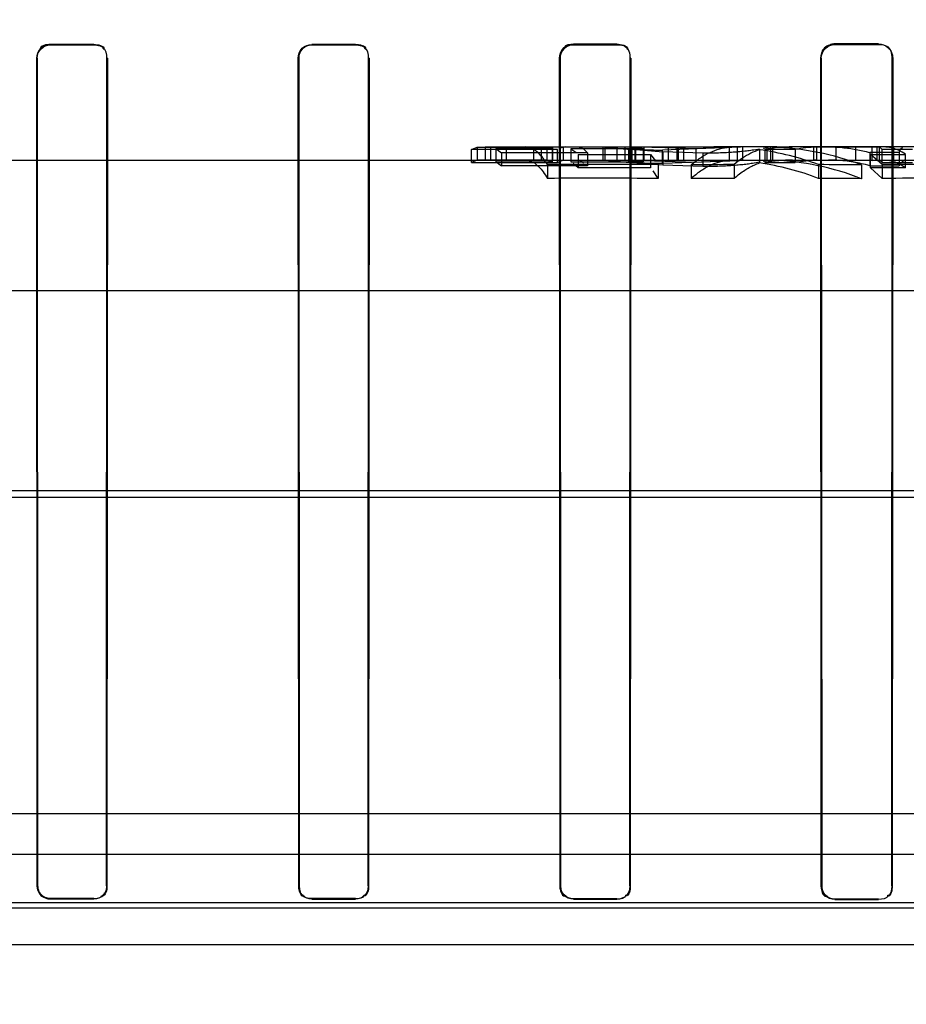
# Model space of a CAD drawing. Header units: millimetres. Extents: x 0 to 297, y 0 to 210.
# Tile 196 of 256: x 56.553 to 56.675, y 159.356 to 159.491. Entities that reach past the tile are written whole.
import ezdxf

# ---------------------------------------------------------------- set-up
doc = ezdxf.new("R2010")
doc.units = ezdxf.units.MM
doc.header["$LTSCALE"] = 16.335
doc.layers.get('0').update_dxf_attribs({"linetype": 'CONTINUOUS'})
for name, color, linetype in [('AXES_REF', 7, 'CONTINUOUS'), ('INTFCLR_1', 7, 'CONTINUOUS'), ('INTFCLR_144815', 7, 'CONTINUOUS'), ('INTFCLR_72935', 7, 'CONTINUOUS')]:
    doc.layers.add(name, color=color, linetype=linetype)

msp = doc.modelspace()

# ---------------------------------------------------------------- linework, layer by layer
at = {"color": 7, "linetype": 'Continuous'}
for radius in [5.8174969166, 5.817, 5.7797484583]:
    msp.add_circle((57.454730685, 154.8339782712), radius, dxfattribs=at)
msp.add_arc((57.454730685, 154.8339782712), 5.76, 278.2771290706, 261.7228709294, dxfattribs=at)
at = {"layer": 'AXES_REF', "color": 9, "linetype": 'Continuous'}
msp.add_circle((57.454730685, 154.8339782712), 5.3067073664, dxfattribs=at)
at = {"layer": 'INTFCLR_1', "color": 6, "linetype": 'Continuous'}
for p, q in [((56.5635629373, 159.4878869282), (56.5575629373, 159.4878857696)), ((56.5575629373, 159.4878193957), (56.5635629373, 159.4878204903)), ((56.59956293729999, 159.4879020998), (56.59356293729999, 159.4878985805)), ((56.59356293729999, 159.4878314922), (56.59956293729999, 159.4878348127)), ((56.63556293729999, 159.4879318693), (56.62956293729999, 159.4879258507)), ((56.62956293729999, 159.4878571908), (56.63556293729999, 159.4878628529)), ((56.6715629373, 159.4879774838), (56.6655629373, 159.4879687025)), ((56.6655629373, 159.4878974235), (56.6715629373, 159.487905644)), ((56.5557660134, 159.372023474), (56.5557031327, 159.486023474)), ((56.55582888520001, 159.372023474), (56.5557692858, 159.486023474)), ((56.5653583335, 159.486023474), (56.5652986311, 159.372023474)), ((56.56542461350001, 159.486023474), (56.5653616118, 159.372023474)), ((56.5917545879, 159.372023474), (56.5916910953, 159.486023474)), ((56.5918180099, 159.372023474), (56.59175789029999, 159.486023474)), ((56.6013732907, 159.486023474), (56.6013128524, 159.372023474)), ((56.6014404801, 159.486023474), (56.6013766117, 159.372023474)), ((56.6277296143, 159.372023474), (56.6276647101, 159.486023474)), ((56.6277942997, 159.372023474), (56.62773298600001, 159.486023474)), ((56.6374019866, 159.486023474), (56.6373401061, 159.372023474)), ((56.6374709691, 159.486023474), (56.6374053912, 159.372023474)), ((56.6636902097, 159.372023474), (56.6636229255, 159.486023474)), ((56.6637570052, 159.372023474), (56.6636936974, 159.486023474)), ((56.6734454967, 159.486023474), (56.67338130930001, 159.372023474)), ((56.6735173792, 159.486023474), (56.6734490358, 159.372023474)), ((56.5635629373, 159.3702880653), (56.5575629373, 159.3702891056)), ((56.59956293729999, 159.3702744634), (56.59356293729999, 159.3702776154)), ((56.5575629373, 159.3702262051), (56.5635629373, 159.3702251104)), ((56.59356293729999, 159.370214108), (56.59956293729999, 159.3702107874)), ((56.63556293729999, 159.3702478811), (56.62956293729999, 159.3702532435)), ((56.62956293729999, 159.3701884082), (56.63556293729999, 159.3701827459)), ((56.6715629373, 159.3702074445), (56.6655629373, 159.3702151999)), ((56.6655629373, 159.3701481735), (56.6715629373, 159.3701399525))]:
    msp.add_line(p, q, dxfattribs=at)
at = {"layer": 'INTFCLR_1', "color": 9, "linetype": 'Continuous'}
for p, q in [((56.5575629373, 159.4878857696), (56.5575629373, 159.4878193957)), ((56.5635629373, 159.4878204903), (56.5635629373, 159.4878869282)), ((56.59356293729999, 159.4878985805), (56.59356293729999, 159.4878314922)), ((56.59956293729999, 159.4878348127), (56.59956293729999, 159.4879020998)), ((56.62956293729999, 159.4879258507), (56.62956293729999, 159.4878571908)), ((56.63556293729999, 159.4878628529), (56.63556293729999, 159.4879318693)), ((56.6655629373, 159.4879687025), (56.6655629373, 159.4878974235)), ((56.6715629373, 159.487905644), (56.6715629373, 159.4879774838)), ((56.5557692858, 159.486023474), (56.5557031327, 159.486023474)), ((56.56542461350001, 159.486023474), (56.5653583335, 159.486023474)), ((56.59175789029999, 159.486023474), (56.5916910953, 159.486023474)), ((56.6014404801, 159.486023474), (56.6013732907, 159.486023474)), ((56.62773298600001, 159.486023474), (56.6276647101, 159.486023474)), ((56.6374709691, 159.486023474), (56.6374019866, 159.486023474)), ((56.6636936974, 159.486023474), (56.6636229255, 159.486023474)), ((56.6735173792, 159.486023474), (56.6734454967, 159.486023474)), ((56.5557660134, 159.372023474), (56.55582888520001, 159.372023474)), ((56.5652986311, 159.372023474), (56.5653616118, 159.372023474)), ((56.5917545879, 159.372023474), (56.5918180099, 159.372023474)), ((56.6013128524, 159.372023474), (56.6013766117, 159.372023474)), ((56.6277296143, 159.372023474), (56.6277942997, 159.372023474)), ((56.6373401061, 159.372023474), (56.6374053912, 159.372023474)), ((56.6636902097, 159.372023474), (56.6637570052, 159.372023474)), ((56.67338130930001, 159.372023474), (56.6734490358, 159.372023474)), ((56.5575629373, 159.3702891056), (56.5575629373, 159.3702262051)), ((56.5635629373, 159.3702251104), (56.5635629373, 159.3702880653)), ((56.59356293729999, 159.3702776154), (56.59356293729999, 159.370214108)), ((56.59956293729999, 159.3702107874), (56.59956293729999, 159.3702744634)), ((56.62956293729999, 159.3702532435), (56.62956293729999, 159.3701884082)), ((56.63556293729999, 159.3701827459), (56.63556293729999, 159.3702478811)), ((56.6655629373, 159.3702151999), (56.6655629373, 159.3701481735)), ((56.6715629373, 159.3701399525), (56.6715629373, 159.3702074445))]:
    msp.add_line(p, q, dxfattribs=at)
at = {"layer": 'INTFCLR_1', "color": 7, "linetype": 'Continuous'}
for points in [[(56.6655629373, 159.4879687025), (56.6654786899, 159.4879667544), (56.6653943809, 159.4879611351), (56.6653101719, 159.4879518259), (56.6652263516, 159.4879388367), (56.66514295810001, 159.487922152), (56.665059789, 159.4879016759), (56.6649769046, 159.4878773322), (56.6648946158, 159.4878491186), (56.6648131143, 159.4878170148)], [(56.6648411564, 159.487751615), (56.664918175, 159.4877819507), (56.6649964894, 159.4878088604), (56.6650759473, 159.4878322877), (56.66515657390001, 159.4878522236), (56.6652380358, 159.4878685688), (56.6653196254, 159.4878812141), (56.6654009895, 159.487890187), (56.6654821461, 159.4878955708), (56.6655629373, 159.4878974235)], [(56.62780948, 159.4867532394), (56.6277793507, 159.4866757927), (56.6277525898, 159.4865969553), (56.6277292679, 159.486516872), (56.62770941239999, 159.4864355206), (56.6276931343, 159.4863532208), (56.62768055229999, 159.4862706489), (56.62767165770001, 159.4861881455), (56.6276663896, 159.486105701), (56.6276647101, 159.486023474)], [(56.62773298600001, 159.486023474), (56.6277346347, 159.4861033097), (56.6277397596, 159.4861829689), (56.6277483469, 159.4862623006), (56.6277603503, 159.4863410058), (56.62777575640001, 159.4864190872), (56.62779464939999, 159.4864968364), (56.62781709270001, 159.486574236), (56.6278430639, 159.4866509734), (56.62787256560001, 159.4867268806)], [(56.5563365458, 159.3707973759), (56.5562603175, 159.3708787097), (56.556189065, 159.3709653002), (56.5561231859, 159.3710568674), (56.556062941, 159.3711533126), (56.5560088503, 159.3712540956), (56.555961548, 159.3713581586), (56.5559213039, 159.3714648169), (56.5558881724, 159.3715738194), (56.5558622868, 159.3716846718), (56.555843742, 159.3717968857), (56.5558325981, 159.3719099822), (56.55582888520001, 159.372023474)], [(56.5575629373, 159.3702891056), (56.5574639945, 159.3702919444), (56.5573691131, 159.3702999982), (56.5572785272, 159.3703126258), (56.5571933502, 159.3703289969), (56.55711273, 159.370348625), (56.55703396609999, 159.370371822), (56.5569557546, 159.3703989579), (56.5568797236, 159.3704294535), (56.5568075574, 159.3704623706), (56.5567396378, 159.3704971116), (56.55667554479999, 159.3705334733), (56.5566156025, 159.3705708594), (56.55655986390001, 159.370608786), (56.5565080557, 159.3706469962), (56.5564599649, 159.3706852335), (56.556415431, 159.3707232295), (56.5563743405, 159.3707606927), (56.5563365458, 159.3707973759)]]:
    msp.add_lwpolyline(points, dxfattribs=at)
at = {"layer": 'INTFCLR_1', "color": 6, "linetype": 'Continuous'}
for points, knots in [([(56.5557692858, 159.486023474), (56.5557687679, 159.486489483), (56.5561604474, 159.4874454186), (56.5571130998, 159.4878193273), (56.5575629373, 159.4878193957)], [0, 0, 0, 0, 0.5088288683, 1, 1, 1, 1]), ([(56.5916910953, 159.486023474), (56.5916905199, 159.4865078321), (56.5920967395, 159.4875053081), (56.5930913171, 159.4878983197), (56.59356293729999, 159.4878985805)], [0, 0, 0, 0, 0.5066623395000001, 1, 1, 1, 1]), ([(56.59175789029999, 159.486023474), (56.5917573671, 159.4864899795), (56.5921484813, 159.4874516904), (56.5931076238, 159.4878312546), (56.59356293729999, 159.4878314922)], [0, 0, 0, 0, 0.5060707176, 1, 1, 1, 1]), ([(56.6715629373, 159.4879774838), (56.67201939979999, 159.4879781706), (56.67305138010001, 159.4876102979), (56.6735180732, 159.4865638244), (56.6735173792, 159.486023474)], [0, 0, 0, 0, 0.4579220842, 1, 1, 1, 1]), ([(56.5653616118, 159.372023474), (56.5653616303, 159.3715640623), (56.5649772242, 159.3706079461), (56.5640212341, 159.3702250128), (56.5635629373, 159.3702251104)], [0, 0, 0, 0, 0.500607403, 1, 1, 1, 1]), ([(56.6013766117, 159.372023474), (56.6013766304, 159.371562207), (56.6009912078, 159.37059857), (56.6000268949, 159.370210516), (56.59956293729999, 159.3702107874)], [0, 0, 0, 0, 0.4985459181, 1, 1, 1, 1]), ([(56.62956293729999, 159.3702532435), (56.62910619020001, 159.3702536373), (56.6281652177, 159.3706379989), (56.6277942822, 159.3715774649), (56.6277942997, 159.372023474)], [0, 0, 0, 0, 0.5059473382, 1, 1, 1, 1]), ([(56.6374053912, 159.372023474), (56.6374054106, 159.3715588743), (56.6370183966, 159.3705807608), (56.6360380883, 159.3701822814), (56.63556293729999, 159.3701827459)], [0, 0, 0, 0, 0.4943860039, 1, 1, 1, 1]), ([(56.6655629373, 159.3702151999), (56.6650915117, 159.3702157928), (56.6641298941, 159.3706144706), (56.663756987, 159.3715729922), (56.6637570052, 159.372023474)], [0, 0, 0, 0, 0.511359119, 1, 1, 1, 1])]:
    msp.add_open_spline(points, degree=3, knots=knots, dxfattribs=at)
for points in [[(56.5575629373, 159.4878857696), (56.5570478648, 159.4878856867), (56.5561568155, 159.4877587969), (56.5561574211, 159.4872437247)], [(56.5635629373, 159.4878869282), (56.5640806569, 159.4878870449), (56.5649752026, 159.4877569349), (56.5649745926, 159.4872392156)], [(56.5635629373, 159.4878204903), (56.5640663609, 159.4878205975), (56.56493376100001, 159.4876888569), (56.5649332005, 159.4871854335)], [(56.59956293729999, 159.4879020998), (56.6000879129, 159.4879024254), (56.6009934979, 159.4877670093), (56.6009928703, 159.4872420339)], [(56.59956293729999, 159.4878348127), (56.6000696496, 159.4878351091), (56.60094337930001, 159.4877037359), (56.6009428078, 159.4871970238)], [(56.63556293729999, 159.4879318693), (56.6361014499, 159.487932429), (56.63702759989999, 159.487787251), (56.6370269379, 159.4872487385)], [(56.63556293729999, 159.4878628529), (56.6360819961, 159.4878633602), (56.63697462, 159.4877233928), (56.63697401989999, 159.487204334)], [(56.6715629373, 159.487905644), (56.672100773, 159.4879064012), (56.6730219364, 159.4877531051), (56.6730212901, 159.4872152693)], [(56.5652986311, 159.372023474), (56.56529865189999, 159.371477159), (56.5650710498, 159.37057864), (56.5645247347, 159.3705787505)], [(56.5917545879, 159.372023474), (56.59175456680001, 159.3715028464), (56.5919080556, 159.3706148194), (56.5924286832, 159.3706145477)], [(56.6013128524, 159.372023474), (56.6013128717, 159.3715240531), (56.6011705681, 159.3706693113), (56.6006711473, 159.3706695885)], [(56.6277296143, 159.372023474), (56.6277295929, 159.3715032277), (56.6278730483, 159.3706113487), (56.6283932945, 159.3706108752)], [(56.6373401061, 159.372023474), (56.6373401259, 159.3715219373), (56.6372041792, 159.3706601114), (56.6367026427, 159.3706605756)], [(56.6636902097, 159.372023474), (56.6636901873, 159.3714989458), (56.6638258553, 159.3705957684), (56.664350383, 159.3705950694)], [(56.67338130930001, 159.372023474), (56.67338133, 159.3715154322), (56.6732498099, 159.3706393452), (56.6727417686, 159.3706400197)], [(56.6734490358, 159.372023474), (56.6734490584, 159.3715038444), (56.673323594, 159.3706035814), (56.6728039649, 159.370604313)], [(56.59356293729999, 159.3702776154), (56.5931153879, 159.3702778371), (56.59232376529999, 159.3703469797), (56.5923237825, 159.3707945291)]]:
    msp.add_open_spline(points, degree=3, dxfattribs=at)
at = {"layer": 'INTFCLR_1', "color": 7, "linetype": 'Continuous'}
for points, knots in [([(56.6276647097, 159.4860234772), (56.62766409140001, 159.4865097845), (56.6280701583, 159.4875201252), (56.6290796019, 159.487926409), (56.62956293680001, 159.4879258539)], [0, 0, 0, 0, 0.5015327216, 1, 1, 1, 1]), ([(56.6277329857, 159.4860234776), (56.6277324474, 159.4864921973), (56.62812383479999, 159.4874661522), (56.6290969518, 159.4878576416), (56.629562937, 159.4878571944)], [0, 0, 0, 0, 0.5014628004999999, 1, 1, 1, 1]), ([(56.663622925, 159.4860234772), (56.6636221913, 159.4865131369), (56.6640285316, 159.4875446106), (56.66506141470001, 159.4879690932), (56.6655629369, 159.4879687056)], [0, 0, 0, 0, 0.494016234, 1, 1, 1, 1]), ([(56.6636936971, 159.4860234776), (56.6636930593, 159.4864959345), (56.66408538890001, 159.4874898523), (56.66508044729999, 159.4878977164), (56.665562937, 159.487897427)], [0, 0, 0, 0, 0.4947471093, 1, 1, 1, 1]), ([(56.5575629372, 159.3702262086), (56.557103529, 159.3702264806), (56.5561481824, 159.3706107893), (56.555766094, 159.371565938), (56.5557660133, 159.3720234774)], [0, 0, 0, 0, 0.5010190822, 1, 1, 1, 1])]:
    msp.add_open_spline(points, degree=3, knots=knots, dxfattribs=at)
for points in [[(56.62787256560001, 159.4867268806), (56.6280550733, 159.4871672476), (56.62841571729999, 159.4877289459), (56.6288924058, 159.487729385)], [(56.62956293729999, 159.4879258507), (56.6291075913, 159.4879254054), (56.6284630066, 159.4878542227), (56.6282886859, 159.4874335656)], [(56.6636936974, 159.486023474), (56.6636931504, 159.4864804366), (56.6637728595, 159.4871228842), (56.6641942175, 159.4872997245)], [(56.6648131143, 159.4878170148), (56.6643581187, 159.4876258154), (56.6637690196, 159.4872601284), (56.6637696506, 159.4867665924)], [(56.5557660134, 159.372023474), (56.5557659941, 159.3715650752), (56.555968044, 159.371077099), (56.5562921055, 159.3707528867)], [(56.5575629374, 159.3702891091), (56.5570167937, 159.3702894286), (56.5561191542, 159.3705173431), (56.556119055, 159.3710634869)], [(56.5562921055, 159.3707528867), (56.5566162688, 159.3704285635), (56.557104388, 159.3702262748), (56.5575629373, 159.3702262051)]]:
    msp.add_open_spline(points, degree=3, dxfattribs=at)
at = {"layer": 'INTFCLR_144815', "color": 6, "linetype": 'Continuous'}
for p, q in [((56.6155546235, 159.4734428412), (56.6163203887, 159.4737511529)), ((56.6155546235, 159.4716243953), (56.6155546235, 159.4734372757)), ((56.6273972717, 159.4734372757), (56.6155546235, 159.4734372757)), ((56.6163203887, 159.4737502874), (56.6163203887, 159.4719492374)), ((56.6163203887, 159.4737502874), (56.6240626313, 159.4737502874)), ((56.6174022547, 159.4737782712), (56.6174022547, 159.4719782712)), ((56.6174022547, 159.4737782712), (56.61801187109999, 159.4737782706)), ((56.61801187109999, 159.4737782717), (56.61815021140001, 159.4737726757)), ((56.61815021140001, 159.4737730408), (56.61815021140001, 159.4719728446)), ((56.61815021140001, 159.4737730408), (56.625892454, 159.4737730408)), ((56.6266359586, 159.4735561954), (56.618893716, 159.4735561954)), ((56.618893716, 159.4735523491), (56.618893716, 159.4717438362)), ((56.618893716, 159.4735523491), (56.6196550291, 159.4729853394)), ((56.6203734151, 159.4719782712), (56.6203734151, 159.4737782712)), ((56.6240626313, 159.4737494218), (56.6243782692, 159.4737782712)), ((56.6240626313, 159.4737494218), (56.6240626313, 159.4719483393)), ((56.62514449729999, 159.4737782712), (56.62514449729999, 159.4719782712)), ((56.625892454, 159.4737734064), (56.625892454, 159.471973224)), ((56.625892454, 159.4737734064), (56.6266359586, 159.4735571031)), ((56.6266359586, 159.4735561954), (56.6266359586, 159.4717478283)), ((56.6266986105, 159.4737782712), (56.6266986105, 159.4719782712)), ((56.6273972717, 159.4716277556), (56.6273972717, 159.473440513)), ((56.62847267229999, 159.4737782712), (56.6277548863, 159.4736280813)), ((56.6281754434, 159.4737782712), (56.6281754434, 159.4719782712)), ((56.6292057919, 159.4735395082), (56.6292057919, 159.4717305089)), ((56.6292057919, 159.4735395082), (56.629883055, 159.4730802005)), ((56.6391601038, 159.4735380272), (56.6292057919, 159.4735380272)), ((56.6336841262, 159.4719782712), (56.6336841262, 159.4737782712)), ((56.63393344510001, 159.4719782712), (56.63393344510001, 159.4737782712)), ((56.63559967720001, 159.4719782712), (56.63559967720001, 159.4737782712)), ((56.6366529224, 159.4737782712), (56.6366529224, 159.4719782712)), ((56.637138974, 159.4735051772), (56.637138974, 159.4716948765)), ((56.637138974, 159.4735051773), (56.6418893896, 159.473094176)), ((56.63759754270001, 159.4737782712), (56.63759754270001, 159.4719782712)), ((56.6380484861, 159.4737782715), (56.6426284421, 159.4737167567)), ((56.63804993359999, 159.4719782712), (56.63804993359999, 159.4737782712)), ((56.6381297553, 159.4737782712), (56.6381297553, 159.4719782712)), ((56.63817935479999, 159.4737782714), (56.6488916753, 159.4737782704)), ((56.63817935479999, 159.4737782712), (56.6391601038, 159.4735314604)), ((56.6391601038, 159.4735380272), (56.6391601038, 159.4717289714)), ((56.6393294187, 159.4719270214), (56.6393294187, 159.4737288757)), ((56.6463993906, 159.4735121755), (56.6393294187, 159.4737288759)), ((56.6537817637, 159.4737782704), (56.6418493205, 159.473352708)), ((56.6488916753, 159.4737782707), (56.6426284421, 159.4737167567)), ((56.6426284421, 159.4737167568), (56.6426284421, 159.471914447)), ((56.6438216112, 159.4737782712), (56.6438216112, 159.4719782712)), ((56.6440030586, 159.4737782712), (56.6440030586, 159.4719782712)), ((56.6447432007, 159.4737782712), (56.6447432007, 159.4719782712)), ((56.6523229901, 159.4737782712), (56.6463993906, 159.4735121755)), ((56.6463993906, 159.4735121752), (56.6463993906, 159.47170214)), ((56.6510666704, 159.4737550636), (56.6501669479, 159.4737756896)), ((56.6510666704, 159.4719541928), (56.6510666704, 159.4737550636)), ((56.6521114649, 159.4737782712), (56.6521114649, 159.4719782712)), ((56.6528411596, 159.4737782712), (56.6528411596, 159.4719782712)), ((56.6551923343, 159.473476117), (56.65518234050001, 159.4715781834)), ((56.6566009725, 159.473761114), (56.6556824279, 159.4735638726)), ((56.6559173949, 159.4734403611), (56.6559173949, 159.471627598)), ((56.6600890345, 159.4734355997), (56.6559173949, 159.4734355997)), ((56.6562296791, 159.4719782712), (56.6562296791, 159.4737782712)), ((56.656716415, 159.4737782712), (56.656716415, 159.4719782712)), ((56.6569854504, 159.4737549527), (56.6569854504, 159.4719540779)), ((56.65757373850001, 159.4737782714), (56.6569854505, 159.4737549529)), ((56.65757373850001, 159.4737782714), (56.6597486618, 159.4737782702)), ((56.6600890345, 159.4734355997), (56.6600890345, 159.4716226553)), ((56.662635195, 159.4737782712), (56.662635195, 159.4719782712)), ((56.6716378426, 159.4737597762), (56.6630407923, 159.4737597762)), ((56.6630407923, 159.4737597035), (56.6630407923, 159.4719590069)), ((56.66571651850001, 159.4719782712), (56.66571651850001, 159.4737782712)), ((56.6683950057, 159.4737782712), (56.6683950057, 159.4719782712)), ((56.6706850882, 159.4736992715), (56.6694564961, 159.473769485)), ((56.6709216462, 159.4737782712), (56.6706850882, 159.4736992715)), ((56.6706850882, 159.471896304), (56.6706850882, 159.4736992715)), ((56.6713217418, 159.4737782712), (56.6713217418, 159.4719782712)), ((56.6716378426, 159.4737597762), (56.6716378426, 159.4719590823)), ((56.6720563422, 159.471624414), (56.6720563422, 159.4734372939)), ((56.6762235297, 159.4734372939), (56.6720563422, 159.4734372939)), ((56.6736268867, 159.4737782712), (56.6736268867, 159.4719782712)), ((56.61815021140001, 159.4719724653), (56.61801187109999, 159.4719782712)), ((56.625892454, 159.4719728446), (56.61815021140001, 159.4719728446)), ((56.6196550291, 159.472993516), (56.6196550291, 159.4711635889)), ((56.6196550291, 159.472993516), (56.6314976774, 159.472993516)), ((56.6243782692, 159.4719782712), (56.6240626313, 159.4719483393)), ((56.6266359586, 159.4717487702), (56.625892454, 159.471973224)), ((56.630218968, 159.4727579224), (56.630218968, 159.4709188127)), ((56.630218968, 159.4727579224), (56.6401732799, 159.4727579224)), ((56.6314976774, 159.4729887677), (56.6314976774, 159.4711586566)), ((56.6426284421, 159.471914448), (56.6380484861, 159.4719782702)), ((56.6391601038, 159.4717221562), (56.63817935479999, 159.4719782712)), ((56.6401732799, 159.4727444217), (56.6401732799, 159.4709047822)), ((56.6401732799, 159.4727444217), (56.64087504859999, 159.4718721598)), ((56.6418493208, 159.471536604), (56.65378176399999, 159.4719782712)), ((56.6418893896, 159.4730941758), (56.6418893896, 159.4712681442)), ((56.6473833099, 159.472910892), (56.6418893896, 159.473094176)), ((56.6426284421, 159.471914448), (56.6488916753, 159.4719782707)), ((56.6463993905, 159.47170214), (56.6523229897, 159.4719782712)), ((56.6497167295, 159.4719782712), (56.6506174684, 159.4719675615)), ((56.6566017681, 159.4719603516), (56.6556735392, 159.4717540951)), ((56.6569854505, 159.4719540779), (56.6575737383, 159.4719782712)), ((56.6688409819, 159.4719782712), (56.6700798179, 159.4719413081)), ((56.67035563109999, 159.4730219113), (56.67035563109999, 159.4711930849)), ((56.67442487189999, 159.4730219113), (56.67035563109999, 159.4730219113)), ((56.67048432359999, 159.4727615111), (56.6752926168, 159.4727615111)), ((56.67048432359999, 159.470915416), (56.67048432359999, 159.4727546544)), ((56.6720813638, 159.4713445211), (56.67048432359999, 159.4727546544)), ((56.6706850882, 159.4718963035), (56.6709216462, 159.4719782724)), ((56.67442487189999, 159.4730214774), (56.67442487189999, 159.4711926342)), ((56.6751342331, 159.4719782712), (56.6745804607, 159.4715013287)), ((56.6752926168, 159.4709225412), (56.6752926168, 159.4727615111)), ((56.6163203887, 159.4719501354), (56.6155546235, 159.4716301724)), ((56.6155546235, 159.4716243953), (56.6273972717, 159.4716243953)), ((56.6240626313, 159.4719492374), (56.6163203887, 159.4719492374)), ((56.618893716, 159.4717478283), (56.6266359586, 159.4717478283)), ((56.6196550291, 159.4711550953), (56.618893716, 159.4717438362)), ((56.6314976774, 159.4711635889), (56.6196550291, 159.4711635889)), ((56.6259945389, 159.471347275), (56.6259945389, 159.4694511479)), ((56.6273972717, 159.4716277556), (56.628113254, 159.4719392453)), ((56.6292057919, 159.4717289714), (56.6391601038, 159.4717289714)), ((56.630218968, 159.4709219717), (56.6295454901, 159.4715230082)), ((56.6401732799, 159.4709188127), (56.630218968, 159.4709188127)), ((56.6418893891, 159.4712681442), (56.6371389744, 159.4716948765)), ((56.6393294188, 159.4719270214), (56.6463993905, 159.47170214)), ((56.641220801, 159.4713386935), (56.641220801, 159.4694422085)), ((56.6473833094, 159.4710777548), (56.6418893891, 159.4712681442)), ((56.64577182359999, 159.4713130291), (56.64577182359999, 159.4694154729)), ((56.6516906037, 159.4713494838), (56.6516906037, 159.4694534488)), ((56.6559173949, 159.4716226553), (56.6600890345, 159.4716226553)), ((56.6630407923, 159.4719590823), (56.6716378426, 159.4719590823)), ((56.6633163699, 159.4713464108), (56.6633163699, 159.4694502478)), ((56.66923515, 159.4713039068), (56.66923515, 159.4694059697)), ((56.67035563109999, 159.4711930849), (56.67442487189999, 159.4711930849)), ((56.6752926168, 159.4709225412), (56.67048432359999, 159.4709225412)), ((56.67048432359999, 159.470915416), (56.6720813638, 159.4694482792)), ((56.6720563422, 159.471624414), (56.6762235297, 159.471624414)), ((56.6720813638, 159.4713445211), (56.6720813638, 159.4694482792)), ((56.641220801, 159.4694422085), (56.6405261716, 159.4704847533)), ((56.2038399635, 159.3819782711), (56.8374489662, 159.3819782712))]:
    msp.add_line(p, q, dxfattribs=at)
at = {"layer": 'INTFCLR_144815', "color": 9, "linetype": 'Continuous'}
for p, q in [((56.61801187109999, 159.4737782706), (56.63817935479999, 159.4737782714)), ((56.6418493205, 159.471536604), (56.6418493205, 159.4733527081)), ((56.65757373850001, 159.4737782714), (56.6488916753, 159.4737782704)), ((56.677537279, 159.473778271), (56.6597486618, 159.4737782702)), ((56.3344294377, 159.4719782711), (56.9003690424, 159.4719782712)), ((56.6473833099, 159.4729108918), (56.6473833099, 159.4710777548)), ((56.8648844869, 159.4539782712), (56.1564605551, 159.4539782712)), ((56.0901686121, 159.4264903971), (56.9391960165, 159.4264903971)), ((56.1299911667, 159.4255483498), (56.8870145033, 159.4255483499)), ((56.2666175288, 159.3763970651), (56.8185083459, 159.3763970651)), ((56.7151988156, 159.3689564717), (56.369927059, 159.3689564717)), ((56.3752899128, 159.3697204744), (56.709836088, 159.3697232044)), ((56.0428318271, 159.3639782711), (57.01365466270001, 159.3639782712))]:
    msp.add_line(p, q, dxfattribs=at)
at = {"layer": 'INTFCLR_144815', "color": 6, "linetype": 'Continuous'}
for points in [[(56.6720563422, 159.4734320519), (56.6720099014, 159.473488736), (56.671963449, 159.4735403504), (56.67191698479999, 159.4735868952), (56.6718705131, 159.4736283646), (56.6718240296, 159.4736647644), (56.6717775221, 159.473696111), (56.6717309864, 159.4737224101), (56.67168442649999, 159.473743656), (56.6716378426, 159.4737598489)], [(56.6716378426, 159.4719591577), (56.6716844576, 159.4719423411), (56.67173104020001, 159.4719202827), (56.6717775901, 159.4718929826), (56.67182410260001, 159.4718604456), (56.6718705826, 159.471822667), (56.671917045, 159.4717796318), (56.6719634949, 159.4717313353), (56.6720099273, 159.4716777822), (56.6720563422, 159.4716189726)]]:
    msp.add_lwpolyline(points, dxfattribs=at)
for centre, radius, start, end in [((56.6409439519, 159.4470826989), 0.0266950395, 93.46740116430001, 98.19456310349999), ((56.6496824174, 159.4343434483), 0.0394347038, 69.77339260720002, 81.9828780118), ((56.6597537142, 159.4518372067), 0.0219410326, 90.0131934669, 100.0696930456), ((56.65564836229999, 159.4352407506), 0.0385374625, 69.3561084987, 88.0116749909), ((56.66395197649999, 159.4521730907), 0.0216058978, 92.4170551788, 100.2993594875), ((56.6597619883, 159.4507335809), 0.0212448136, 90.0359408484, 100.4260586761), ((56.6328441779, 158.1161144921), 1.3552500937, 89.6458600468, 90.2895827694), ((56.6409462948, 159.4462200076), 0.0257578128, 93.59895197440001, 98.5001676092), ((56.6567447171, 158.17018487), 1.3011744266, 90.2225528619, 90.4831849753), ((56.6496707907, 159.4339027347), 0.0380765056, 68.9997648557, 81.67722408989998), ((56.6556428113, 159.4347903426), 0.0371881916, 68.5618106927, 87.9309368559), ((56.6639445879, 159.4512103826), 0.0207682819, 92.4941874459, 100.6987756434), ((56.6569545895, 158.173249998), 1.2981120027, 89.45795526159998, 89.71920402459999), ((56.6792208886, 158.1869518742), 1.2844124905, 89.65024009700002, 90.3184854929), ((56.6328445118, 158.1690429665), 1.3004262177, 89.63094458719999, 90.3018059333), ((56.6567643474, 158.2173400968), 1.2521236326, 90.23216948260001, 90.5030120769), ((56.65698276, 158.2271280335), 1.2423383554, 89.43491914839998, 89.70789705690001), ((56.67922101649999, 158.2370188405), 1.2324501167, 89.63549932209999, 90.33191951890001)]:
    msp.add_arc(centre, radius, start, end, dxfattribs=at)
for points, knots in [([(56.6259945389, 159.471347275), (56.6258087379, 159.471652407), (56.6254434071, 159.4721979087), (56.6248397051, 159.4728899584), (56.6240807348, 159.4735226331), (56.6233890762, 159.4737782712), (56.6229579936, 159.4737782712)], [0, 0, 0, 0, 0.2655759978, 0.4871564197, 0.6795376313, 1, 1, 1, 1]), ([(56.6335852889, 159.4737782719), (56.63396922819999, 159.4737782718), (56.6347795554, 159.4736772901), (56.6358531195, 159.4735845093), (56.63683504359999, 159.4735072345), (56.63768207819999, 159.4734548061), (56.6385945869, 159.4734110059), (56.63957265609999, 159.4733790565), (56.6406694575, 159.4733567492), (56.6414370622, 159.4733535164), (56.6418493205, 159.473352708)], [0, 0, 0, 0, 0.1391313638, 0.2949405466, 0.3908032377, 0.4959962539, 0.6024742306, 0.7218430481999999, 0.8506061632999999, 1, 1, 1, 1]), ([(56.64577182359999, 159.4713130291), (56.6461786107, 159.4716656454), (56.647006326, 159.4723034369), (56.6483283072, 159.4730532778), (56.6496817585, 159.4735545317), (56.650607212, 159.4737183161), (56.6510666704, 159.4737550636)], [0, 0, 0, 0, 0.2725716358, 0.5273624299, 0.7666263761, 1, 1, 1, 1]), ([(56.6551923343, 159.473476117), (56.6548507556, 159.4734195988), (56.6542546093, 159.473323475), (56.65335134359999, 159.4732073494), (56.65248688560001, 159.4731168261), (56.65156416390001, 159.4730412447), (56.65057845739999, 159.4729818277), (56.64945170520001, 159.4729356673), (56.6483683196, 159.4729142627), (56.64765335, 159.4729115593), (56.6473833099, 159.472910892)], [0, 0, 0, 0, 0.1325003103, 0.2310604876, 0.3484871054, 0.465109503, 0.5853418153, 0.7263795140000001, 0.8966546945, 1, 1, 1, 1]), ([(56.65518234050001, 159.4733927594), (56.6547763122, 159.4732597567), (56.65396129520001, 159.4729202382), (56.6527908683, 159.4722281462), (56.6520530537, 159.4716597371), (56.6516906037, 159.4713494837)], [0, 0, 0, 0, 0.3150314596, 0.6482155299, 1, 1, 1, 1]), ([(56.6646680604, 159.4737782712), (56.66529993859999, 159.473778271), (56.6665734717, 159.473722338), (56.6684764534, 159.4734696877), (56.6697330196, 159.4731893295), (56.67035563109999, 159.4730223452)], [0, 0, 0, 0, 0.3295454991, 0.6638117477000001, 1, 1, 1, 1]), ([(56.6752926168, 159.4727658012), (56.6749801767, 159.4729797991), (56.6743448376, 159.4733475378), (56.6733311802, 159.4736987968), (56.6726416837, 159.4737782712), (56.6723054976, 159.4737782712)], [0, 0, 0, 0, 0.3552943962, 0.6845921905, 1, 1, 1, 1]), ([(56.6229579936, 159.4719782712), (56.6233916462, 159.4719782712), (56.6240897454, 159.4717075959), (56.6248491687, 159.4710467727), (56.6254504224, 159.4703265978), (56.6258127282, 159.4697621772), (56.6259945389, 159.4694511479)], [0, 0, 0, 0, 0.3171646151, 0.5102552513, 0.7365060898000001, 1, 1, 1, 1]), ([(56.6335852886, 159.4719782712), (56.6339574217, 159.4719782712), (56.634717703, 159.4718810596), (56.63572562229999, 159.4717888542), (56.6366339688, 159.4717125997), (56.63744700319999, 159.4716563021), (56.6383572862, 159.4716075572), (56.63938003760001, 159.4715685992), (56.6405609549, 159.4715420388), (56.64139636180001, 159.4715375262), (56.6418493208, 159.471536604)], [0, 0, 0, 0, 0.134834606, 0.2767390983, 0.3670369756, 0.4650516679, 0.5720313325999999, 0.6973145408, 0.8358794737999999, 1, 1, 1, 1]), ([(56.67035563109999, 159.4711935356), (56.6699835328, 159.4712971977), (56.66923542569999, 159.4714846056), (56.6681019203, 159.4717046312), (56.66696161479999, 159.4718623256), (56.6658162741, 159.4719571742), (56.6650507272, 159.4719782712), (56.6646680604, 159.4719782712)], [0, 0, 0, 0, 0.2012328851, 0.4015582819, 0.6012628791, 0.8006431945, 1, 1, 1, 1]), ([(56.6723054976, 159.4719782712), (56.672642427, 159.4719782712), (56.6733336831, 159.4718953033), (56.6743482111, 159.4715296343), (56.6749811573, 159.471148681), (56.6752926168, 159.4709269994)], [0, 0, 0, 0, 0.3145739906, 0.6430700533, 1, 1, 1, 1]), ([(56.6510666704, 159.4719541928), (56.6506046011, 159.4719158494), (56.64967026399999, 159.4717436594), (56.648552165, 159.4713108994), (56.6476819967, 159.4708448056), (56.6470301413, 159.4704282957), (56.6463888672, 159.4699511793), (56.6459762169, 159.4696000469), (56.64577182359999, 159.4694154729)], [0, 0, 0, 0, 0.2328295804, 0.4736387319, 0.598918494, 0.7281275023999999, 0.8617064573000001, 1, 1, 1, 1]), ([(56.6551923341, 159.4716647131), (56.6548706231, 159.4716094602), (56.65431098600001, 159.4715153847), (56.6534738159, 159.4714010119), (56.6526831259, 159.4713116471), (56.651849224, 159.47123658), (56.65095250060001, 159.4711725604), (56.6499416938, 159.4711213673), (56.6487329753, 159.4710861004), (56.6478629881, 159.4710789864), (56.6473833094, 159.4710777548)], [0, 0, 0, 0, 0.1248850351, 0.2170869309, 0.3232319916, 0.4292918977, 0.5373958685, 0.6671624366, 0.8164798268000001, 1, 1, 1, 1]), ([(56.6516906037, 159.4694534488), (56.6519369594, 159.469673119), (56.6524101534, 159.470065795), (56.6531127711, 159.4705636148), (56.6537781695, 159.4709641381), (56.6544554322, 159.4713040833), (56.6549312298, 159.4714927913), (56.65518234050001, 159.4715781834)], [0, 0, 0, 0, 0.2407091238, 0.4479075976, 0.6274068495, 0.8065744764, 1, 1, 1, 1])]:
    msp.add_open_spline(points, degree=3, knots=knots, dxfattribs=at)
for points in [[(56.6314976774, 159.4729887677), (56.6311874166, 159.4732898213), (56.630839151, 159.473690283), (56.6304068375, 159.473690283)], [(56.67442487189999, 159.4730214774), (56.6745401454, 159.4732695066), (56.6746222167, 159.4736934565), (56.6748957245, 159.4736934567)], [(56.62985727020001, 159.4719782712), (56.6302424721, 159.4719782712), (56.6306826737, 159.4718874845), (56.6309539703, 159.4716140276)]]:
    msp.add_open_spline(points, degree=3, dxfattribs=at)
at = {"layer": 'INTFCLR_72935', "color": 6, "linetype": 'Continuous'}
for p, q in [((56.5575629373, 159.4878857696), (56.5635629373, 159.4878869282)), ((56.5635629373, 159.4878204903), (56.5575629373, 159.4878193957)), ((56.59356293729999, 159.4878985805), (56.59956293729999, 159.4879020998)), ((56.59956293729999, 159.4878348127), (56.59356293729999, 159.4878314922)), ((56.62956293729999, 159.4879258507), (56.63556293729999, 159.4879318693)), ((56.63556293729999, 159.4878628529), (56.62956293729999, 159.4878571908)), ((56.6655629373, 159.4879687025), (56.6715629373, 159.4879774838)), ((56.6715629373, 159.487905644), (56.6655629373, 159.4878974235)), ((56.5557660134, 159.372023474), (56.5557031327, 159.486023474)), ((56.5557692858, 159.486023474), (56.55582888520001, 159.372023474)), ((56.5652986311, 159.372023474), (56.5653583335, 159.486023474)), ((56.56542461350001, 159.486023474), (56.5653616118, 159.372023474)), ((56.5917545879, 159.372023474), (56.5916910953, 159.486023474)), ((56.59175789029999, 159.486023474), (56.5918180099, 159.372023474)), ((56.6013128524, 159.372023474), (56.6013732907, 159.486023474)), ((56.6014404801, 159.486023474), (56.6013766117, 159.372023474)), ((56.6277296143, 159.372023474), (56.6276647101, 159.486023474)), ((56.62773298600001, 159.486023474), (56.6277942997, 159.372023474)), ((56.6373401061, 159.372023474), (56.6374019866, 159.486023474)), ((56.6374709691, 159.486023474), (56.6374053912, 159.372023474)), ((56.6636902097, 159.372023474), (56.6636229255, 159.486023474)), ((56.6636936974, 159.486023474), (56.6637570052, 159.372023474)), ((56.67338130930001, 159.372023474), (56.6734454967, 159.486023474)), ((56.6735173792, 159.486023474), (56.6734490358, 159.372023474)), ((56.5575629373, 159.3702891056), (56.5635629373, 159.3702880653)), ((56.59356293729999, 159.3702776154), (56.59956293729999, 159.3702744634)), ((56.5635629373, 159.3702251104), (56.5575629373, 159.3702262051)), ((56.59956293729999, 159.3702107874), (56.59356293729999, 159.370214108)), ((56.62956293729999, 159.3702532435), (56.63556293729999, 159.3702478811)), ((56.63556293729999, 159.3701827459), (56.62956293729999, 159.3701884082)), ((56.6655629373, 159.3702151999), (56.6715629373, 159.3702074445)), ((56.6715629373, 159.3701399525), (56.6655629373, 159.3701481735))]:
    msp.add_line(p, q, dxfattribs=at)
at = {"layer": 'INTFCLR_72935', "color": 9, "linetype": 'Continuous'}
for p, q in [((56.5575629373, 159.4878193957), (56.5575629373, 159.4878857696)), ((56.5635629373, 159.4878869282), (56.5635629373, 159.4878204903)), ((56.59356293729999, 159.4878314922), (56.59356293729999, 159.4878985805)), ((56.59956293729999, 159.4879020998), (56.59956293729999, 159.4878348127)), ((56.62956293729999, 159.4878571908), (56.62956293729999, 159.4879258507)), ((56.63556293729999, 159.4879318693), (56.63556293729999, 159.4878628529)), ((56.6655629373, 159.4878974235), (56.6655629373, 159.4879687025)), ((56.6715629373, 159.4879774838), (56.6715629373, 159.487905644)), ((56.5557031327, 159.486023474), (56.5557692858, 159.486023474)), ((56.5653583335, 159.486023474), (56.56542461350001, 159.486023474)), ((56.5916910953, 159.486023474), (56.59175789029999, 159.486023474)), ((56.6013732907, 159.486023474), (56.6014404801, 159.486023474)), ((56.6276647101, 159.486023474), (56.62773298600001, 159.486023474)), ((56.6374019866, 159.486023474), (56.637470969, 159.486023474)), ((56.6636229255, 159.486023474), (56.6636936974, 159.486023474)), ((56.6734454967, 159.486023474), (56.6735173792, 159.486023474)), ((56.55582888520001, 159.372023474), (56.5557660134, 159.372023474)), ((56.5653616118, 159.372023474), (56.5652986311, 159.372023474)), ((56.5918180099, 159.372023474), (56.5917545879, 159.372023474)), ((56.6013766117, 159.372023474), (56.6013128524, 159.372023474)), ((56.6277942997, 159.372023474), (56.6277296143, 159.372023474)), ((56.6374053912, 159.372023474), (56.6373401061, 159.372023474)), ((56.6637570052, 159.372023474), (56.6636902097, 159.372023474)), ((56.6734490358, 159.372023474), (56.67338130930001, 159.372023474)), ((56.5575629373, 159.3702262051), (56.5575629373, 159.3702891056)), ((56.5635629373, 159.3702880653), (56.5635629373, 159.3702251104)), ((56.59356293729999, 159.370214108), (56.59356293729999, 159.3702776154)), ((56.59956293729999, 159.3702744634), (56.59956293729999, 159.3702107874)), ((56.62956293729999, 159.3701884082), (56.62956293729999, 159.3702532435)), ((56.63556293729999, 159.3702478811), (56.63556293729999, 159.3701827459)), ((56.6655629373, 159.3701481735), (56.6655629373, 159.3702151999)), ((56.6715629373, 159.3702074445), (56.6715629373, 159.3701399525))]:
    msp.add_line(p, q, dxfattribs=at)
at = {"layer": 'INTFCLR_72935', "color": 7, "linetype": 'Continuous'}
for points in [[(56.6278722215, 159.4867260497), (56.6278432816, 159.4866515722), (56.6278175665, 159.4865757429), (56.6277951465, 159.4864986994), (56.6277760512, 159.4864204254), (56.627760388, 159.4863412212), (56.6277482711, 159.4862617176), (56.62773969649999, 159.4861822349), (56.6277346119, 159.4861027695), (56.62773298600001, 159.486023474)], [(56.55582888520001, 159.372023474), (56.5558326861, 159.3719086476), (56.5558440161, 159.3717948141), (56.555862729, 159.371682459), (56.55588859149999, 159.3715722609), (56.55592142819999, 159.3714644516), (56.5559612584, 159.3713588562), (56.5560080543, 159.3712557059), (56.556061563, 159.3711556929), (56.5561215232, 159.3710593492), (56.556187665, 159.3709671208), (56.5562597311, 159.3708793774), (56.5563374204, 159.3707965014)], [(56.5563374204, 159.3707965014), (56.5563739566, 159.3707610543), (56.55641372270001, 159.3707247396), (56.5564568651, 159.3706877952), (56.5565033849, 159.3706505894), (56.55655354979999, 159.3706132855), (56.5566079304, 159.3705758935), (56.5566670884, 159.3705385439), (56.5567307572, 159.3705019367), (56.5567982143, 159.3704669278), (56.5568695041, 159.3704338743), (56.5569446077, 159.3704031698), (56.5570225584, 159.3703755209), (56.557102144, 159.3703515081), (56.5571843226, 159.3703309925), (56.5572713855, 159.3703138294), (56.55736404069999, 159.370300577), (56.5574613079, 159.3702921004), (56.5575629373, 159.3702891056)]]:
    msp.add_lwpolyline(points, dxfattribs=at)
at = {"layer": 'INTFCLR_72935', "color": 6, "linetype": 'Continuous'}
for points, knots in [([(56.5557031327, 159.486023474), (56.5557025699, 159.4865020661), (56.5561031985, 159.487492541), (56.5570918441, 159.4878856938), (56.5575629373, 159.4878857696)], [0, 0, 0, 0, 0.5039482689, 1, 1, 1, 1]), ([(56.5916910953, 159.486023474), (56.5916905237, 159.4865046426), (56.5920929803, 159.4875015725), (56.5930881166, 159.4878983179), (56.59356293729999, 159.4878985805)], [0, 0, 0, 0, 0.5033201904, 1, 1, 1, 1]), ([(56.59356293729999, 159.4878314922), (56.593108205, 159.4878312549), (56.5921491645, 159.4874523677), (56.5917573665, 159.4864905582), (56.59175789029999, 159.486023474)], [0, 0, 0, 0, 0.4933000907, 1, 1, 1, 1]), ([(56.62956293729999, 159.4879258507), (56.6290818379, 159.4879253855), (56.6280727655, 159.4875232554), (56.6276641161, 159.4865120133), (56.6276647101, 159.486023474)], [0, 0, 0, 0, 0.4961635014, 1, 1, 1, 1]), ([(56.6655629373, 159.4879687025), (56.6650641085, 159.4879679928), (56.6640316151, 159.4875483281), (56.66362230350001, 159.4865158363), (56.6636229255, 159.486023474)], [0, 0, 0, 0, 0.5032620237, 1, 1, 1, 1]), ([(56.6636936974, 159.486023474), (56.6636931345, 159.4864987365), (56.6640886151, 159.4874936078), (56.6650832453, 159.4878967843), (56.6655629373, 159.4878974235)], [0, 0, 0, 0, 0.4976807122, 1, 1, 1, 1]), ([(56.6715629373, 159.4879774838), (56.6720229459, 159.487978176), (56.6730556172, 159.4876063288), (56.6735180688, 159.4865603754), (56.6735173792, 159.486023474)], [0, 0, 0, 0, 0.4614345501, 1, 1, 1, 1]), ([(56.59356293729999, 159.370214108), (56.5930954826, 159.370214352), (56.5921332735, 159.37060767), (56.5917545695, 159.3715680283), (56.5917545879, 159.372023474)], [0, 0, 0, 0, 0.5065060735, 1, 1, 1, 1]), ([(56.62956293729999, 159.3701884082), (56.6290834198, 159.3701888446), (56.6281070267, 159.3705944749), (56.6277295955, 159.3715672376), (56.6277296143, 159.372023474)], [0, 0, 0, 0, 0.5124398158, 1, 1, 1, 1]), ([(56.6655629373, 159.3701481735), (56.66506753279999, 159.3701488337), (56.6640692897, 159.3705700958), (56.66369019, 159.3715629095), (56.6636902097, 159.372023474)], [0, 0, 0, 0, 0.5182224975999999, 1, 1, 1, 1])]:
    msp.add_open_spline(points, degree=3, knots=knots, dxfattribs=at)
for points in [[(56.5575629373, 159.4878193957), (56.5570073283, 159.4878193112), (56.556086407, 159.4876004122), (56.55608702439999, 159.4870448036)], [(56.5635629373, 159.4878869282), (56.5640840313, 159.4878870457), (56.564982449, 159.4877518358), (56.5649818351, 159.4872307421)], [(56.5653583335, 159.486023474), (56.565358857, 159.4864937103), (56.5652756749, 159.4873214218), (56.5648054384, 159.4873213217)], [(56.59956293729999, 159.4879020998), (56.6000908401, 159.4879024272), (56.6009997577, 159.4877625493), (56.6009991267, 159.4872346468)], [(56.6013732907, 159.486023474), (56.60137382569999, 159.4864978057), (56.60128951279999, 159.4873327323), (56.6008151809, 159.4873324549)], [(56.63556293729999, 159.4879318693), (56.6361051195, 159.4879324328), (56.6370353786, 159.4877815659), (56.6370347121, 159.4872393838)], [(56.6374019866, 159.486023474), (56.6374025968, 159.4865512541), (56.6372491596, 159.4874535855), (56.63672137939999, 159.4874530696)], [(56.6734454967, 159.486023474), (56.6734461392, 159.4865581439), (56.67329761, 159.4874757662), (56.6727629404, 159.4874750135)], [(56.5653616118, 159.372023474), (56.5653616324, 159.3715101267), (56.56521557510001, 159.3706316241), (56.5647022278, 159.3706317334)], [(56.5918180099, 159.372023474), (56.59181799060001, 159.371520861), (56.5919665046, 159.3706637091), (56.5924691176, 159.3706634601)], [(56.6013766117, 159.372023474), (56.6013766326, 159.3715079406), (56.6012323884, 159.3706243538), (56.600716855, 159.3706246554)], [(56.6277942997, 159.372023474), (56.62779428, 159.3715210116), (56.6279335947, 159.3706599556), (56.62843605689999, 159.3706595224)], [(56.6374053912, 159.372023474), (56.6374054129, 159.3715041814), (56.6372654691, 159.3706114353), (56.6367461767, 159.370611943)], [(56.6637570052, 159.372023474), (56.6637569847, 159.3715164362), (56.66388971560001, 159.3706440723), (56.66439675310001, 159.3706434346)], [(56.6734490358, 159.372023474), (56.6734490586, 159.3714973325), (56.6733138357, 159.3705895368), (56.67278769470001, 159.3705902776)], [(56.5635629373, 159.3702880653), (56.5641131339, 159.370287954), (56.5650150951, 159.3705225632), (56.5650150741, 159.3710727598)], [(56.59956293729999, 159.3702744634), (56.6000190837, 159.3702742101), (56.6008226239, 159.3703529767), (56.6008226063, 159.3708091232)], [(56.63556293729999, 159.3702478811), (56.6360255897, 159.3702474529), (56.6368410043, 159.3703265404), (56.636840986, 159.370789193)], [(56.6715629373, 159.3702074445), (56.6720418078, 159.3702068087), (56.6728831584, 159.3702950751), (56.6728831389, 159.370773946)]]:
    msp.add_open_spline(points, degree=3, dxfattribs=at)
at = {"layer": 'INTFCLR_72935', "color": 7, "linetype": 'Continuous'}
for points, knots in [([(56.62956293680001, 159.4878571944), (56.6291003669, 159.4878567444), (56.6281280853, 159.4874705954), (56.6277319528, 159.4864956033), (56.6277329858, 159.4860234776)], [0, 0, 0, 0, 0.4948877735, 1, 1, 1, 1]), ([(56.5557660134, 159.3720234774), (56.5557661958, 159.3715643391), (56.5561500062, 159.3706089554), (56.5571051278, 159.3702263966), (56.5575629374, 159.3702262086)], [0, 0, 0, 0, 0.5007245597, 1, 1, 1, 1])]:
    msp.add_open_spline(points, degree=3, knots=knots, dxfattribs=at)
for points in [[(56.62956293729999, 159.4878571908), (56.6290306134, 159.4878567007), (56.6283299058, 159.4876515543), (56.628126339, 159.487159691)], [(56.5562930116, 159.3707519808), (56.55596844, 159.371076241), (56.5557659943, 159.3715646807), (56.5557660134, 159.372023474)], [(56.55582888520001, 159.3720234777), (56.5558291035, 159.3714775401), (56.556056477, 159.3705800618), (56.5566024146, 159.3705798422)], [(56.5575629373, 159.3702262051), (56.5571047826, 159.3702262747), (56.55661712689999, 159.3704281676), (56.5562930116, 159.3707519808)]]:
    msp.add_open_spline(points, degree=3, dxfattribs=at)

doc.saveas('drawing.dxf')
